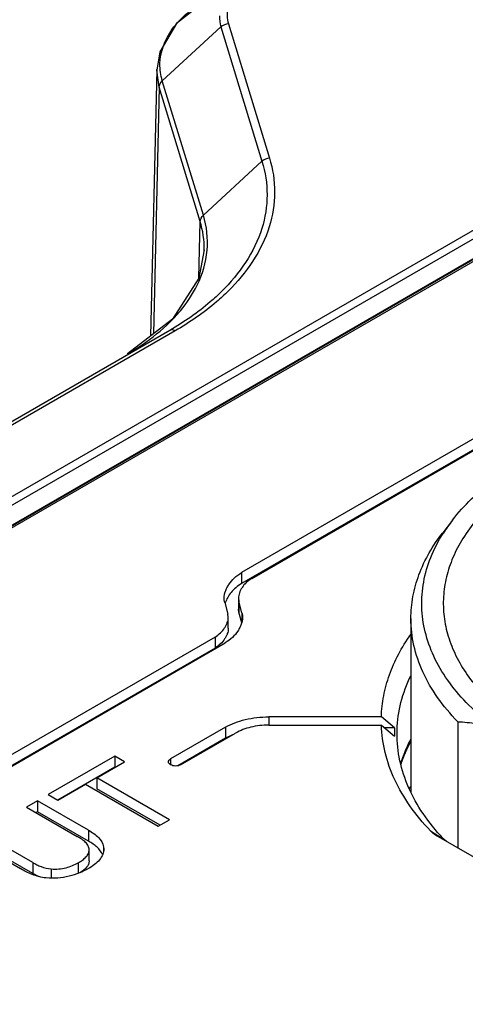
# Model space of a CAD drawing. Header units: inches. Extents: x 0 to 34, y 0 to 22.
# Tile 61 of 103: x 26.901 to 27.226, y 19.825 to 20.544. Entities that reach past the tile are written whole.
import ezdxf

# ---------------------------------------------------------------- set-up
doc = ezdxf.new("R2010")
doc.units = ezdxf.units.IN
doc.header["$LTSCALE"] = 1.87
doc.header["$MEASUREMENT"] = 0
doc.layers.get('0').update_dxf_attribs({"linetype": 'CONTINUOUS'})

msp = doc.modelspace()

# ---------------------------------------------------------------- linework, layer by layer
at = {"color": 7, "linetype": 'CONTINUOUS'}
for p, q in [((27.00517, 20.49902), (27.04798, 20.53825)), ((27.04798, 20.53825), (27.07794, 20.44017)), ((27.05342, 20.54066), (27.08337, 20.44257)), ((27.00328, 20.52014), (27.00106, 20.50677)), ((27.00106, 20.50713), (26.99657, 20.31258)), ((27.00106, 20.50677), (27.00106, 20.50713)), ((27.00285, 20.49432), (27.00106, 20.50677)), ((27.03512, 20.40093), (27.00517, 20.49902)), ((27.00285, 20.49432), (26.99869, 20.31421)), ((27.0328, 20.39624), (27.00285, 20.49432)), ((25.77944, 19.55117), (27.31058, 20.43523)), ((27.35626, 20.44008), (25.82512, 19.55602)), ((27.3582, 20.43987), (25.82707, 19.55582)), ((27.03512, 20.40093), (27.07794, 20.44017)), ((25.78222, 19.54646), (27.31336, 20.43052)), ((25.79818, 19.54127), (27.32932, 20.42533)), ((27.03185, 20.35482), (27.0328, 20.39624)), ((27.03578, 20.37503), (27.03579, 20.37565)), ((27.46346, 20.3711), (27.06308, 20.13997)), ((27.46346, 20.36307), (27.06308, 20.13193)), ((27.07045, 20.13571), (27.47083, 20.36685)), ((27.01268, 20.32499), (26.9798, 20.29965)), ((27.01057, 20.3168), (25.98136, 19.72255)), ((27.01447, 20.31639), (25.98527, 19.72214)), ((27.21706, 20.17828), (27.20987, 20.16901)), ((27.06308, 20.13997), (27.06308, 20.13193)), ((27.05075, 20.11812), (27.05305, 20.1096)), ((27.06073, 20.12132), (27.06073, 20.11328)), ((27.06073, 20.12132), (27.06103, 20.11904)), ((27.06103, 20.11904), (27.06103, 20.11101)), ((27.06334, 20.11052), (27.06103, 20.11904)), ((27.06103, 20.11101), (27.06073, 20.11328)), ((27.06313, 20.10326), (27.06103, 20.11101)), ((27.06334, 20.11052), (27.06334, 20.10429)), ((27.05335, 20.10733), (27.05305, 20.1096)), ((27.05335, 20.09929), (27.05335, 20.10733)), ((27.18671, 20.10636), (27.18671, 19.97971)), ((27.04364, 20.09292), (26.5891, 19.83047)), ((27.04364, 20.09292), (27.04364, 20.08488)), ((27.04364, 20.08488), (26.59956, 19.82848)), ((26.60014, 19.82834), (27.051, 20.08866)), ((27.1651, 20.03463), (27.08283, 20.03462)), ((27.08283, 20.03462), (27.08283, 20.02861)), ((27.17469, 20.02659), (27.1651, 20.03463)), ((27.05131, 20.02709), (27.01118, 20.00392)), ((27.05131, 20.02709), (27.05131, 20.01905)), ((27.08283, 20.02861), (27.16511, 20.02861)), ((27.16511, 20.02861), (27.1747, 20.02058)), ((27.17469, 20.02659), (27.16752, 20.02659)), ((27.22084, 20.03113), (27.22084, 19.93892)), ((27.05131, 20.01905), (27.0165, 19.99895)), ((27.01855, 19.99966), (27.05867, 20.02283)), ((27.05651, 20.02162), (27.05131, 20.01905)), ((27.18304, 20.01106), (27.18312, 20.01127)), ((26.97038, 20.00597), (26.92172, 19.97787)), ((26.97038, 20.00597), (26.97038, 19.99793)), ((26.97748, 20.00187), (26.97038, 20.00597)), ((27.01118, 20.00392), (27.01118, 19.99966)), ((26.97038, 19.99793), (26.92875, 19.97389)), ((26.95728, 19.99021), (26.97748, 20.00187)), ((26.97052, 19.99785), (26.97038, 19.99793)), ((26.95728, 19.99021), (26.95728, 19.98217)), ((27.01045, 19.95951), (26.95728, 19.99021)), ((26.92881, 19.97377), (26.94901, 19.98544)), ((26.94901, 19.98544), (27.00218, 19.95474)), ((27.00349, 19.95549), (26.95728, 19.98217)), ((26.92172, 19.97787), (26.92881, 19.97377)), ((26.91404, 19.97343), (26.90594, 19.96876)), ((26.90594, 19.96876), (26.94292, 19.94741)), ((26.91404, 19.97343), (26.91404, 19.9654)), ((26.95118, 19.95199), (26.91404, 19.97343)), ((26.91404, 19.9654), (26.9129, 19.96474)), ((26.95118, 19.94395), (26.91404, 19.9654)), ((27.00218, 19.95474), (27.01045, 19.95951)), ((26.91053, 19.92832), (26.87322, 19.94987)), ((26.95118, 19.95199), (26.95118, 19.94395)), ((27.20095, 19.95152), (27.21102, 19.9451)), ((27.20685, 19.947), (27.20622, 19.94737)), ((27.30554, 19.89002), (27.20685, 19.947)), ((27.21261, 19.94366), (27.21102, 19.9451)), ((26.86488, 19.94505), (26.9016, 19.92385)), ((26.91053, 19.92029), (26.87322, 19.94183)), ((26.96228, 19.93989), (26.96228, 19.93667)), ((26.96228, 19.93989), (26.96244, 19.93818)), ((26.95174, 19.92949), (26.95174, 19.93753)), ((26.91053, 19.92832), (26.91053, 19.92029)), ((26.92405, 19.9236), (26.92405, 19.91688)), ((26.94375, 19.92813), (26.94375, 19.92036)), ((26.91482, 19.91807), (26.91053, 19.92029))]:
    msp.add_line(p, q, dxfattribs=at)
for points in [[(27.03731, 20.55789), (27.01559, 20.54083), (27.00328, 20.52014)], [(27.03579, 20.37565), (27.03192, 20.35494), (27.01268, 20.32499)]]:
    msp.add_lwpolyline(points, dxfattribs=at)
for centre, radius, start, end in [((26.92304, 20.41172), 0.12487, 313.13457, 316.12449), ((27.31466, 20.10246), 0.1236, 142.15819, 147.70863), ((27.06795, 20.11234), 0.01771, 161.54543, 163.69945), ((27.26732, 20.02379), 0.09267, 178.2673, 181.98896), ((27.28591, 19.96712), 0.11186, 152.60721, 156.75586), ((27.28741, 19.96313), 0.11429, 151.82877, 155.22699), ((27.2787, 19.97012), 0.10406, 156.82866, 162.92078), ((27.32609, 19.82841), 0.20863, 131.96063, 132.41911), ((27.32466, 19.82759), 0.20792, 131.59449, 132.01392), ((27.32694, 20.05614), 0.16052, 222.25659, 223.76911)]:
    msp.add_arc(centre, radius, start, end, dxfattribs=at)
for points, knots in [([(27.00342, 20.51133), (27.00357, 20.52027), (27.01156, 20.54005), (27.02784, 20.55249), (27.03733, 20.5579)], [0, 0, 0, 0, 0.450255, 1, 1, 1, 1]), ([(27.05795, 20.56275), (27.05555, 20.55956), (27.0519, 20.55238), (27.05231, 20.54424), (27.05342, 20.54066)], [0, 0, 0, 0, 0.515749, 1, 1, 1, 1]), ([(27.08337, 20.44257), (27.0859, 20.43451), (27.08848, 20.41748), (27.08279, 20.38195), (27.06646, 20.3585), (27.05325, 20.34542)], [0, 0, 0, 0, 0.237973, 0.476119, 1, 1, 1, 1]), ([(27.07794, 20.44017), (27.08041, 20.43229), (27.08294, 20.41564), (27.07737, 20.3809), (27.06141, 20.35798), (27.04848, 20.34518)], [0, 0, 0, 0, 0.237951, 0.476092, 1, 1, 1, 1]), ([(27.03062, 20.34974), (27.03451, 20.35766), (27.03968, 20.37483), (27.03764, 20.39268), (27.03512, 20.40093)], [0, 0, 0, 0, 0.505789, 1, 1, 1, 1]), ([(27.01306, 20.32517), (27.01489, 20.32708), (27.02164, 20.33458), (27.02735, 20.34306), (27.03062, 20.34974)], [0, 0, 0, 0, 0.262676, 1, 1, 1, 1]), ([(27.04848, 20.34518), (27.04582, 20.34255), (27.03417, 20.33184), (27.02104, 20.3228), (27.01057, 20.3168)], [0, 0, 0, 0, 0.236877, 1, 1, 1, 1]), ([(27.05325, 20.34542), (27.05053, 20.34272), (27.03861, 20.33177), (27.02517, 20.32253), (27.01447, 20.31639)], [0, 0, 0, 0, 0.236884, 1, 1, 1, 1]), ([(26.97983, 20.29967), (26.98251, 20.30121), (26.9926, 20.30738), (27.00205, 20.31462), (27.00842, 20.32059)], [0, 0, 0, 0, 0.261762, 1, 1, 1, 1]), ([(27.01447, 20.31639), (27.01412, 20.31659), (27.01294, 20.31717), (27.01139, 20.31726), (27.01057, 20.3168)], [0, 0, 0, 0, 0.295228, 1, 1, 1, 1]), ([(27.21706, 20.17828), (27.22552, 20.18921), (27.24724, 20.20973), (27.28778, 20.23369), (27.33636, 20.25184), (27.39062, 20.26333), (27.44793, 20.26761), (27.50546, 20.26448), (27.56036, 20.2541), (27.59489, 20.24217), (27.61093, 20.23496)], [0, 0, 0, 0, 0.098372, 0.209866, 0.333355, 0.465885, 0.603391, 0.741264, 0.874859, 1, 1, 1, 1]), ([(27.35594, 20.24571), (27.34111, 20.24198), (27.31306, 20.233), (27.2753, 20.21423), (27.24479, 20.19131), (27.22597, 20.16869), (27.21633, 20.14952), (27.21183, 20.13514), (27.20995, 20.12053), (27.21073, 20.10588), (27.21415, 20.09138), (27.22235, 20.07201), (27.23207, 20.0589), (27.23956, 20.05091)], [0, 0, 0, 0, 0.162661, 0.312251, 0.446664, 0.566067, 0.621189, 0.674086, 0.725694, 0.777075, 0.829314, 0.883413, 1, 1, 1, 1]), ([(27.18671, 20.10636), (27.18671, 20.11175), (27.18772, 20.12267), (27.19381, 20.14455), (27.20269, 20.15974), (27.20987, 20.16901)], [0, 0, 0, 0, 0.238292, 0.481721, 1, 1, 1, 1]), ([(27.24403, 20.02982), (27.23805, 20.03456), (27.22703, 20.04443), (27.21324, 20.0609), (27.20301, 20.07829), (27.19653, 20.09637), (27.19397, 20.11483), (27.19539, 20.13334), (27.20075, 20.15155), (27.20669, 20.16296), (27.21018, 20.16849)], [0, 0, 0, 0, 0.144864, 0.279863, 0.406224, 0.525989, 0.641951, 0.757421, 0.875777, 1, 1, 1, 1]), ([(27.05033, 20.12127), (27.05033, 20.123), (27.05088, 20.12565), (27.05233, 20.12893), (27.05429, 20.13228), (27.05767, 20.1363), (27.06114, 20.13885), (27.06308, 20.13997)], [0, 0, 0, 0, 0.21994, 0.336292, 0.457228, 0.714151, 1, 1, 1, 1]), ([(27.07045, 20.13571), (27.06896, 20.13486), (27.06632, 20.13289), (27.0638, 20.12977), (27.06231, 20.12719), (27.06118, 20.12468), (27.06073, 20.12264), (27.06073, 20.12132)], [0, 0, 0, 0, 0.285062, 0.541297, 0.662594, 0.779539, 1, 1, 1, 1]), ([(27.06308, 20.13193), (27.06157, 20.13106), (27.0588, 20.12913), (27.05538, 20.12567), (27.05282, 20.12194), (27.05159, 20.11929), (27.05114, 20.11795)], [0, 0, 0, 0, 0.279636, 0.535734, 0.774794, 1, 1, 1, 1]), ([(27.05075, 20.11812), (27.05068, 20.11837), (27.05043, 20.11941), (27.05033, 20.12048), (27.05033, 20.12127)], [0, 0, 0, 0, 0.252794, 1, 1, 1, 1]), ([(27.06334, 20.11052), (27.06341, 20.11026), (27.06366, 20.10923), (27.06376, 20.10816), (27.06376, 20.10737)], [0, 0, 0, 0, 0.252811, 1, 1, 1, 1]), ([(27.04364, 20.09292), (27.04512, 20.09377), (27.04776, 20.09574), (27.05029, 20.09887), (27.05177, 20.10145), (27.0529, 20.10397), (27.05335, 20.106), (27.05335, 20.10733)], [0, 0, 0, 0, 0.285018, 0.541219, 0.662536, 0.77951, 1, 1, 1, 1]), ([(27.06376, 20.10737), (27.06376, 20.10565), (27.0632, 20.103), (27.06175, 20.09971), (27.05979, 20.09636), (27.05642, 20.09233), (27.05294, 20.08979), (27.051, 20.08866)], [0, 0, 0, 0, 0.219964, 0.336357, 0.457321, 0.714211, 1, 1, 1, 1]), ([(27.22084, 20.03113), (27.21548, 20.03663), (27.20586, 20.04804), (27.19492, 20.06683), (27.18822, 20.08638), (27.18671, 20.09978), (27.18671, 20.10636)], [0, 0, 0, 0, 0.272283, 0.526429, 0.76689, 1, 1, 1, 1]), ([(27.05335, 20.09929), (27.05335, 20.09796), (27.0529, 20.09593), (27.05177, 20.09341), (27.05029, 20.09083), (27.04776, 20.08771), (27.04512, 20.08574), (27.04364, 20.08488)], [0, 0, 0, 0, 0.22049, 0.337464, 0.458781, 0.714982, 1, 1, 1, 1]), ([(27.1651, 20.03463), (27.16525, 20.0398), (27.16641, 20.05023), (27.17065, 20.06561), (27.17735, 20.08067), (27.18327, 20.09018), (27.18657, 20.09482)], [0, 0, 0, 0, 0.239362, 0.483492, 0.736033, 1, 1, 1, 1]), ([(27.17661, 20.02514), (27.17682, 20.03185), (27.17878, 20.04551), (27.18356, 20.05843), (27.18656, 20.06469)], [0, 0, 0, 0, 0.491488, 1, 1, 1, 1]), ([(27.05131, 20.02709), (27.05346, 20.02833), (27.05818, 20.03053), (27.06586, 20.03288), (27.07419, 20.0343), (27.07993, 20.03462), (27.08283, 20.03462)], [0, 0, 0, 0, 0.227775, 0.474483, 0.73444, 1, 1, 1, 1]), ([(27.08283, 20.02861), (27.07844, 20.02861), (27.07007, 20.02772), (27.0621, 20.02481), (27.05867, 20.02283)], [0, 0, 0, 0, 0.525731, 1, 1, 1, 1]), ([(27.20095, 19.95152), (27.19552, 19.9572), (27.18573, 19.96893), (27.17444, 19.98817), (27.16727, 20.00814), (27.16534, 20.02186), (27.16511, 20.02861)], [0, 0, 0, 0, 0.271402, 0.525596, 0.766614, 1, 1, 1, 1]), ([(27.20813, 19.94819), (27.20296, 19.95388), (27.19374, 19.96565), (27.18346, 19.98492), (27.17745, 20.00488), (27.17639, 20.01847), (27.17661, 20.02514)], [0, 0, 0, 0, 0.270659, 0.524116, 0.765121, 1, 1, 1, 1]), ([(27.22084, 20.03113), (27.22547, 20.03096), (27.23502, 20.02993), (27.24433, 20.02755), (27.24902, 20.026)], [0, 0, 0, 0, 0.483952, 1, 1, 1, 1]), ([(27.18364, 20.01102), (27.18322, 20.01011), (27.18161, 20.0065), (27.18022, 20.00279), (27.17931, 19.99998)], [0, 0, 0, 0, 0.253777, 1, 1, 1, 1]), ([(27.00966, 20.00179), (27.00966, 20.0022), (27.01003, 20.0031), (27.01075, 20.00367), (27.01118, 20.00392)], [0, 0, 0, 0, 0.453753, 1, 1, 1, 1]), ([(27.01118, 19.99966), (27.01075, 19.99991), (27.01003, 20.00048), (27.00966, 20.00138), (27.00966, 20.00179)], [0, 0, 0, 0, 0.546248, 1, 1, 1, 1]), ([(27.01855, 19.99966), (27.01803, 19.99936), (27.01681, 19.99893), (27.01486, 19.9987), (27.01292, 19.99893), (27.0117, 19.99936), (27.01118, 19.99966)], [0, 0, 0, 0, 0.235663, 0.5, 0.764337, 1, 1, 1, 1]), ([(26.95174, 19.93753), (26.95174, 19.9385), (26.95122, 19.94057), (26.94911, 19.94316), (26.94625, 19.94541), (26.94407, 19.94675), (26.94292, 19.94741)], [0, 0, 0, 0, 0.210209, 0.445096, 0.712898, 1, 1, 1, 1]), ([(26.95118, 19.95199), (26.95256, 19.95119), (26.95519, 19.94956), (26.95951, 19.94601), (26.96181, 19.94238), (26.96228, 19.93989)], [0, 0, 0, 0, 0.285051, 0.549221, 1, 1, 1, 1]), ([(27.20622, 19.94737), (27.20572, 19.94768), (27.20384, 19.94889), (27.20209, 19.95033), (27.20095, 19.95152)], [0, 0, 0, 0, 0.264135, 1, 1, 1, 1]), ([(26.96244, 19.93818), (26.96244, 19.93681), (26.96178, 19.93394), (26.95932, 19.93007), (26.95566, 19.92665), (26.95275, 19.92475), (26.95117, 19.92384)], [0, 0, 0, 0, 0.215649, 0.452011, 0.71353, 1, 1, 1, 1]), ([(26.96159, 19.93407), (26.96072, 19.93613), (26.95844, 19.93897), (26.95458, 19.94191), (26.95235, 19.94328), (26.95118, 19.94395)], [0, 0, 0, 0, 0.460709, 0.72242, 1, 1, 1, 1]), ([(26.94375, 19.92813), (26.94481, 19.92874), (26.94682, 19.93001), (26.94942, 19.93219), (26.95129, 19.93468), (26.95174, 19.93662), (26.95174, 19.93753)], [0, 0, 0, 0, 0.28727, 0.553099, 0.787731, 1, 1, 1, 1]), ([(26.92029, 19.91709), (26.9168, 19.91747), (26.91023, 19.9191), (26.90433, 19.92227), (26.9016, 19.92385)], [0, 0, 0, 0, 0.526973, 1, 1, 1, 1]), ([(26.91053, 19.92832), (26.91149, 19.92777), (26.91348, 19.92668), (26.91788, 19.92476), (26.92153, 19.92384), (26.92405, 19.9236)], [0, 0, 0, 0, 0.229672, 0.47288, 1, 1, 1, 1]), ([(26.95117, 19.92384), (26.94907, 19.92262), (26.94448, 19.92044), (26.93698, 19.91807), (26.92879, 19.91675), (26.92313, 19.9168), (26.92029, 19.91709)], [0, 0, 0, 0, 0.22767, 0.473467, 0.733481, 1, 1, 1, 1]), ([(26.92405, 19.9236), (26.92587, 19.92345), (26.92951, 19.92349), (26.93476, 19.92433), (26.93954, 19.92591), (26.94241, 19.92736), (26.94375, 19.92813)], [0, 0, 0, 0, 0.267192, 0.53045, 0.774747, 1, 1, 1, 1]), ([(26.94987, 19.92485), (26.94922, 19.92407), (26.94765, 19.92261), (26.94589, 19.9214), (26.94495, 19.92081)], [0, 0, 0, 0, 0.478249, 1, 1, 1, 1]), ([(26.95174, 19.92949), (26.95174, 19.92868), (26.95139, 19.92697), (26.95044, 19.92552), (26.94987, 19.92485)], [0, 0, 0, 0, 0.479378, 1, 1, 1, 1])]:
    msp.add_open_spline(points, degree=3, knots=knots, dxfattribs=at)
for points in [[(27.0469, 20.54647), (27.04679, 20.54371), (27.04717, 20.54089), (27.04798, 20.53825)], [(27.05342, 20.54066), (27.05145, 20.54045), (27.04944, 20.53959), (27.04798, 20.53825)], [(27.00517, 20.49902), (27.00397, 20.50298), (27.00335, 20.50718), (27.00342, 20.51133)], [(27.00285, 20.49432), (27.00289, 20.49607), (27.00388, 20.49784), (27.00517, 20.49902)], [(27.08337, 20.44257), (27.0814, 20.44237), (27.0794, 20.4415), (27.07794, 20.44017)], [(27.0328, 20.39624), (27.03284, 20.39798), (27.03384, 20.39975), (27.03512, 20.40093)], [(27.03579, 20.37565), (27.03588, 20.38258), (27.03482, 20.3896), (27.0328, 20.39624)]]:
    msp.add_open_spline(points, degree=3, dxfattribs=at)

doc.saveas('drawing.dxf')
